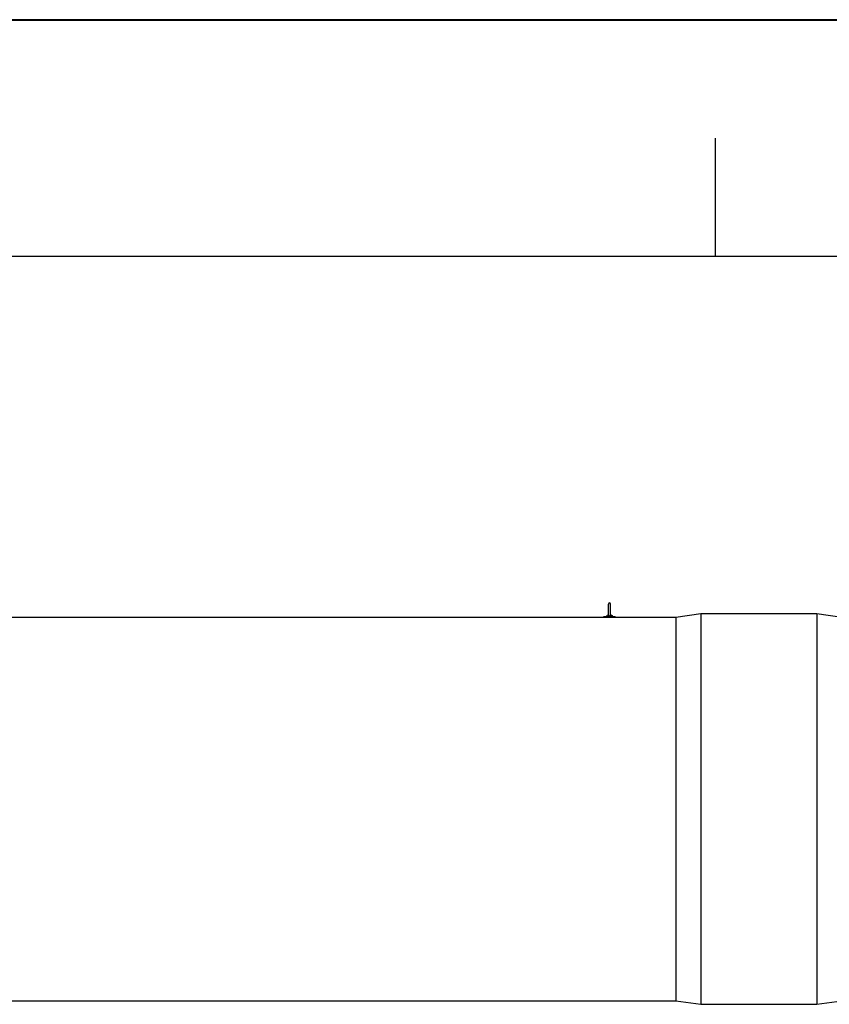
# Model space of a CAD drawing. Header units: millimetres. Extents: x 0 to 297, y 0 to 210.
# Tile 17 of 18: x 193 to 228, y 168 to 210. Entities that reach past the tile are written whole.
import ezdxf

# ---------------------------------------------------------------- set-up
doc = ezdxf.new("R2010")
doc.units = ezdxf.units.MM
doc.header["$LTSCALE"] = 16.335
doc.layers.get('0').update_dxf_attribs({"linetype": 'CONTINUOUS'})
doc.layers.add('AXES_REF', color=7, linetype='CONTINUOUS')

# ---------------------------------------------------------------- blocks, each defined once
blk = doc.blocks.new('MARGEA4_BL0', base_point=(148.514, 105.014))
at = {"color": 7, "linetype": 'Continuous'}
for p, q in [((297.014, 210.014), (0.014, 210.014)), ((222.764, 205.014), (222.764, 200.014)), ((287.014, 200.014), (10.014, 200.014))]:
    blk.add_line(p, q, dxfattribs=at)

msp = doc.modelspace()

# ---------------------------------------------------------------- linework, layer by layer
at = {"color": 7, "linetype": 'Continuous'}
for p, q in [((0, 210), (297, 210)), ((218.27, 184.872), (218.27, 185.35)), ((218.357, 184.872), (218.357, 185.349)), ((191.82, 184.799), (221.114, 184.799)), ((218.074, 184.799), (218.074, 184.827)), ((218.074, 184.827), (218.553, 184.827)), ((218.553, 184.799), (218.553, 184.827)), ((182.614, 168.601), (221.114, 168.601))]:
    msp.add_line(p, q, dxfattribs=at)
for centre, radius, start, end in [((218.314, 185.35), 0.0437, 0, 180), ((218.314, 184.725), 0.175, 104.4809, 144.5496), ((218.314, 184.725), 0.175, 35.4504, 75.5191)]:
    msp.add_arc(centre, radius, start, end, dxfattribs=at)
for points, knots in [([(218.314, 184.843), (218.302, 184.843), (218.283, 184.847), (218.27, 184.864), (218.27, 184.872)], [0, 0, 0, 0, 0.606651, 1, 1, 1, 1]), ([(218.357, 184.872), (218.357, 184.864), (218.345, 184.847), (218.325, 184.843), (218.314, 184.843)], [0, 0, 0, 0, 0.393217, 1, 1, 1, 1])]:
    msp.add_open_spline(points, degree=3, knots=knots, dxfattribs=at)
at = {"layer": 'AXES_REF', "color": 7, "linetype": 'Continuous'}
for p, q in [((221.114, 184.799), (222.164, 184.946)), ((222.164, 184.946), (222.164, 168.454)), ((222.164, 184.946), (227.064, 184.946)), ((227.064, 184.946), (227.064, 168.454)), ((227.064, 184.946), (228.114, 184.799)), ((221.114, 184.799), (221.114, 168.601)), ((221.114, 168.601), (222.164, 168.454)), ((222.164, 168.454), (227.064, 168.454)), ((227.064, 168.454), (228.114, 168.601))]:
    msp.add_line(p, q, dxfattribs=at)

# ---------------------------------------------------------------- block references
at = {"color": 2, "linetype": 'Continuous'}
msp.add_blockref('MARGEA4_BL0', (148.514, 105.014), dxfattribs=at)

doc.saveas('drawing.dxf')
